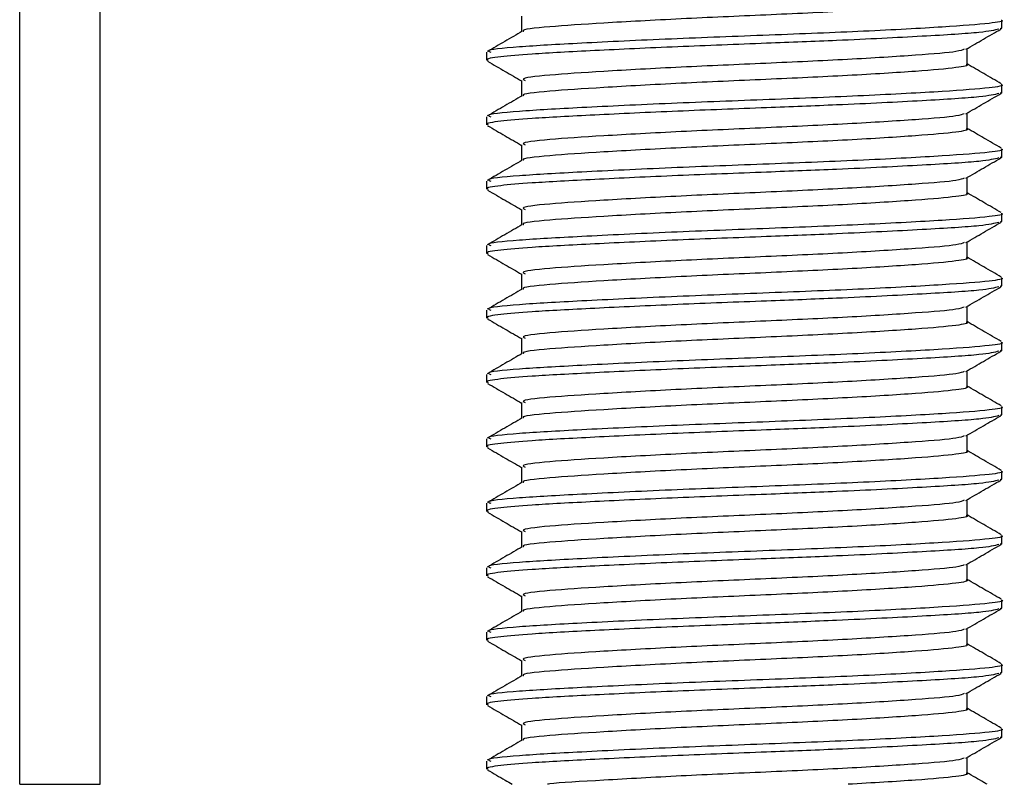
# Model space of a CAD drawing. Header units: millimetres. Extents: x 0 to 465, y 0 to 320.
# Tile 24 of 66: x 221.59 to 226.14, y 152.79 to 156.33. Entities that reach past the tile are written whole.
import ezdxf

# ---------------------------------------------------------------- set-up
doc = ezdxf.new("R2010")
doc.units = ezdxf.units.MM

msp = doc.modelspace()

# ---------------------------------------------------------------- linework, layer by layer
at = {"color": 7, "linetype": 'Continuous', "lineweight": 25}
for p, q in [((221.5921, 152.7924), (221.5921, 275.1964)), ((221.9644, 152.7924), (221.9644, 261.0648)), ((223.9125, 156.3432), (223.9125, 156.2709)), ((226.1339, 156.2874), (226.1339, 156.3247)), ((226.1258, 156.2874), (226.1329, 156.2854)), ((223.7513, 156.1759), (223.7513, 156.1386)), ((225.9727, 156.1198), (225.9727, 156.1924)), ((223.9125, 156.0454), (223.9125, 155.9731)), ((226.1339, 155.9896), (226.1339, 156.0268)), ((226.1258, 155.9896), (226.1329, 155.9876)), ((225.9727, 155.822), (225.9727, 155.8946)), ((223.7513, 155.8781), (223.7513, 155.8408)), ((223.9125, 155.7476), (223.9125, 155.6752)), ((226.1339, 155.6918), (226.1339, 155.729)), ((226.1258, 155.6918), (226.1329, 155.6898)), ((223.7513, 155.5802), (223.7513, 155.5429)), ((225.9727, 155.5242), (225.9727, 155.5968)), ((223.9125, 155.4497), (223.9125, 155.3774)), ((226.1258, 155.394), (226.1329, 155.3919)), ((226.1339, 155.394), (226.1339, 155.4312)), ((225.9727, 155.2264), (225.9727, 155.299)), ((223.7513, 155.2824), (223.7513, 155.2451)), ((223.9125, 155.1519), (223.9125, 155.0796)), ((226.1339, 155.0961), (226.1339, 155.1334)), ((226.1258, 155.0961), (226.1329, 155.0941)), ((223.7513, 154.9846), (223.7513, 154.9473)), ((225.9727, 154.9286), (225.9727, 155.0011)), ((223.9125, 154.8541), (223.9125, 154.7818)), ((226.1258, 154.7983), (226.1329, 154.7963)), ((226.1339, 154.7983), (226.1339, 154.8356)), ((225.9727, 154.6307), (225.9727, 154.7033)), ((223.7513, 154.6868), (223.7513, 154.6495)), ((223.9125, 154.5563), (223.9125, 154.484)), ((226.1339, 154.5005), (226.1339, 154.5377)), ((226.1258, 154.5005), (226.1329, 154.4985)), ((223.7513, 154.389), (223.7513, 154.3517)), ((225.9727, 154.3329), (225.9727, 154.4055)), ((223.9125, 154.2585), (223.9125, 154.1861)), ((226.1258, 154.2027), (226.1329, 154.2007)), ((226.1339, 154.2027), (226.1339, 154.2399)), ((223.7513, 154.0911), (223.7513, 154.0538)), ((225.9727, 154.0351), (225.9727, 154.1077)), ((223.9125, 153.9606), (223.9125, 153.8883)), ((226.1339, 153.9049), (226.1339, 153.9421)), ((226.1258, 153.9049), (226.1329, 153.9028)), ((223.7513, 153.7933), (223.7513, 153.756)), ((225.9727, 153.7373), (225.9727, 153.8099)), ((223.9125, 153.6628), (223.9125, 153.5905)), ((226.1339, 153.607), (226.1339, 153.6443)), ((226.1258, 153.607), (226.1329, 153.605)), ((223.7513, 153.4955), (223.7513, 153.4582)), ((225.9727, 153.4395), (225.9727, 153.512)), ((223.9125, 153.365), (223.9125, 153.2927)), ((226.1339, 153.3092), (226.1339, 153.3465)), ((226.1258, 153.3092), (226.1329, 153.3072)), ((225.9727, 153.1416), (225.9727, 153.2142)), ((223.7513, 153.1977), (223.7513, 153.1604)), ((223.9125, 153.0672), (223.9125, 152.9949)), ((226.1339, 153.0114), (226.1339, 153.0486)), ((226.1258, 153.0114), (226.1329, 153.0094)), ((223.7513, 152.8999), (223.7513, 152.8626)), ((225.9727, 152.8438), (225.9727, 152.9164)), ((221.5921, 152.7924), (221.9644, 152.7924))]:
    msp.add_line(p, q, dxfattribs=at)
for points, knots in [([(225.9692, 156.4177), (225.9703, 156.4173), (225.9845, 156.4121), (225.9227, 156.4009), (225.7525, 156.3857), (225.4338, 156.3658), (225.0446, 156.348), (224.6406, 156.3304), (224.2785, 156.3104), (224.0294, 156.2938), (223.9084, 156.2805), (223.9217, 156.2736), (223.9228, 156.273)], [0, 0, 0, 0, 0.008258, 0.103469, 0.227325, 0.356283, 0.482096, 0.607502, 0.736535, 0.860564, 0.988004, 1, 1, 1, 1]), ([(226.1297, 156.3247), (226.1311, 156.3242), (226.1476, 156.319), (226.0761, 156.3079), (225.8792, 156.2927), (225.5107, 156.2727), (225.0607, 156.2549), (224.5931, 156.2374), (224.1755, 156.2173), (223.883, 156.2007), (223.7417, 156.1861), (223.7652, 156.1778), (223.7707, 156.1759)], [0, 0, 0, 0, 0.0083406, 0.101003, 0.2215465, 0.34705, 0.469496, 0.5915465, 0.7171234, 0.8378352, 0.9618629, 1, 1, 1, 1]), ([(226.1198, 156.2832), (226.0986, 156.2779), (226.0533, 156.2665), (225.7795, 156.2498), (225.4199, 156.2315), (225.0211, 156.2163), (224.6247, 156.2013), (224.2408, 156.1833), (223.9618, 156.1685), (223.806, 156.155), (223.7419, 156.1448), (223.7561, 156.1394), (223.7583, 156.1386)], [0, 0, 0, 0, 0.110321, 0.235792, 0.364915, 0.456731, 0.570585, 0.687978, 0.80171, 0.890907, 0.983173, 1, 1, 1, 1]), ([(223.916, 156.2729), (223.8891, 156.2573), (223.8352, 156.2261), (223.7812, 156.1948), (223.7543, 156.1792)], [0, 0, 0, 0, 0.4998987, 1, 1, 1, 1]), ([(225.9676, 156.1895), (225.9945, 156.2051), (226.0484, 156.2363), (226.1023, 156.2675), (226.1293, 156.2831)], [0, 0, 0, 0, 0.49991, 1, 1, 1, 1]), ([(225.9598, 156.1896), (225.9507, 156.1861), (225.9261, 156.1765), (225.7474, 156.1624), (225.4352, 156.1424), (225.0443, 156.1246), (224.6405, 156.1071), (224.2793, 156.087), (224.0263, 156.0704), (223.9041, 156.0558), (223.9245, 156.0475), (223.9294, 156.0455)], [0, 0, 0, 0, 0.072015, 0.196353, 0.325813, 0.452115, 0.57801, 0.707546, 0.832057, 0.959993, 1, 1, 1, 1]), ([(223.7559, 156.1342), (223.7829, 156.1186), (223.8351, 156.0884), (223.8873, 156.0581), (223.9125, 156.0435)], [0, 0, 0, 0, 0.516356, 1, 1, 1, 1]), ([(225.9692, 156.1199), (225.9703, 156.1194), (225.9845, 156.1142), (225.9227, 156.1031), (225.7525, 156.0879), (225.4338, 156.068), (225.0446, 156.0501), (224.6406, 156.0326), (224.2785, 156.0126), (224.0294, 155.9959), (223.9084, 155.9827), (223.9217, 155.9758), (223.9228, 155.9752)], [0, 0, 0, 0, 0.008258, 0.103469, 0.227325, 0.356283, 0.482096, 0.607502, 0.736535, 0.860564, 0.988004, 1, 1, 1, 1]), ([(226.1309, 156.0303), (226.104, 156.0459), (226.0512, 156.0765), (225.9985, 156.107), (225.9727, 156.122)], [0, 0, 0, 0, 0.51126, 1, 1, 1, 1]), ([(226.1297, 156.0268), (226.1311, 156.0264), (226.1476, 156.0212), (226.0761, 156.01), (225.8792, 155.9948), (225.5107, 155.9749), (225.0607, 155.9571), (224.5931, 155.9395), (224.1755, 155.9195), (223.883, 155.9029), (223.7417, 155.8883), (223.7652, 155.88), (223.7707, 155.8781)], [0, 0, 0, 0, 0.008341, 0.101003, 0.221546, 0.34705, 0.469496, 0.591546, 0.717123, 0.837835, 0.961863, 1, 1, 1, 1]), ([(226.1198, 155.9854), (226.0986, 155.9801), (226.0533, 155.9687), (225.7795, 155.952), (225.4199, 155.9337), (225.0211, 155.9185), (224.6247, 155.9035), (224.2408, 155.8855), (223.9618, 155.8707), (223.806, 155.8572), (223.7419, 155.847), (223.7561, 155.8416), (223.7583, 155.8408)], [0, 0, 0, 0, 0.110321, 0.235792, 0.364915, 0.456731, 0.570585, 0.687978, 0.80171, 0.890907, 0.983173, 1, 1, 1, 1]), ([(225.9676, 155.8917), (225.9945, 155.9073), (226.0484, 155.9385), (226.1023, 155.9697), (226.1293, 155.9853)], [0, 0, 0, 0, 0.49991, 1, 1, 1, 1]), ([(223.916, 155.9751), (223.8891, 155.9595), (223.8352, 155.9282), (223.7812, 155.897), (223.7543, 155.8814)], [0, 0, 0, 0, 0.499899, 1, 1, 1, 1]), ([(225.9598, 155.8918), (225.9507, 155.8883), (225.9261, 155.8786), (225.7474, 155.8646), (225.4352, 155.8446), (225.0443, 155.8268), (224.6405, 155.8092), (224.2793, 155.7892), (224.0263, 155.7726), (223.9041, 155.7579), (223.9245, 155.7496), (223.9294, 155.7477)], [0, 0, 0, 0, 0.072015, 0.196353, 0.325813, 0.452115, 0.57801, 0.707546, 0.832057, 0.959993, 1, 1, 1, 1]), ([(223.7559, 155.8364), (223.7829, 155.8208), (223.8351, 155.7906), (223.8873, 155.7603), (223.9125, 155.7457)], [0, 0, 0, 0, 0.516356, 1, 1, 1, 1]), ([(225.9692, 155.822), (225.9703, 155.8216), (225.9845, 155.8164), (225.9227, 155.8053), (225.7525, 155.7901), (225.4338, 155.7701), (225.0446, 155.7523), (224.6406, 155.7348), (224.2785, 155.7147), (224.0294, 155.6981), (223.9084, 155.6849), (223.9217, 155.678), (223.9228, 155.6774)], [0, 0, 0, 0, 0.0082578, 0.1034691, 0.2273249, 0.356283, 0.4820958, 0.6075018, 0.7365354, 0.8605644, 0.9880043, 1, 1, 1, 1]), ([(226.1309, 155.7325), (226.104, 155.7481), (226.0512, 155.7787), (225.9985, 155.8092), (225.9727, 155.8242)], [0, 0, 0, 0, 0.51126, 1, 1, 1, 1]), ([(226.1297, 155.729), (226.1311, 155.7286), (226.1476, 155.7234), (226.0761, 155.7122), (225.8792, 155.697), (225.5107, 155.6771), (225.0607, 155.6593), (224.5931, 155.6417), (224.1755, 155.6217), (223.883, 155.6051), (223.7417, 155.5904), (223.7652, 155.5822), (223.7707, 155.5802)], [0, 0, 0, 0, 0.008341, 0.101003, 0.221546, 0.34705, 0.469496, 0.591546, 0.717123, 0.837835, 0.961863, 1, 1, 1, 1]), ([(226.1198, 155.6875), (226.0986, 155.6822), (226.0533, 155.6709), (225.7795, 155.6542), (225.4199, 155.6359), (225.0211, 155.6207), (224.6247, 155.6057), (224.2408, 155.5877), (223.9618, 155.5728), (223.806, 155.5594), (223.7419, 155.5492), (223.7561, 155.5438), (223.7583, 155.5429)], [0, 0, 0, 0, 0.110321, 0.235792, 0.364915, 0.456731, 0.570585, 0.687978, 0.80171, 0.890907, 0.983173, 1, 1, 1, 1]), ([(223.916, 155.6773), (223.8891, 155.6617), (223.8352, 155.6304), (223.7812, 155.5992), (223.7543, 155.5836)], [0, 0, 0, 0, 0.499899, 1, 1, 1, 1]), ([(225.9676, 155.5938), (225.9945, 155.6094), (226.0484, 155.6407), (226.1023, 155.6719), (226.1293, 155.6875)], [0, 0, 0, 0, 0.49991, 1, 1, 1, 1]), ([(225.9598, 155.594), (225.9507, 155.5905), (225.9261, 155.5808), (225.7474, 155.5667), (225.4352, 155.5468), (225.0443, 155.529), (224.6405, 155.5114), (224.2793, 155.4914), (224.0263, 155.4748), (223.9041, 155.4601), (223.9245, 155.4518), (223.9294, 155.4498)], [0, 0, 0, 0, 0.072015, 0.196353, 0.325813, 0.452115, 0.57801, 0.707546, 0.832057, 0.959993, 1, 1, 1, 1]), ([(223.7559, 155.5386), (223.7829, 155.523), (223.8351, 155.4927), (223.8873, 155.4625), (223.9125, 155.4479)], [0, 0, 0, 0, 0.516356, 1, 1, 1, 1]), ([(225.9692, 155.5242), (225.9703, 155.5238), (225.9845, 155.5186), (225.9227, 155.5075), (225.7525, 155.4923), (225.4338, 155.4723), (225.0446, 155.4545), (224.6406, 155.437), (224.2785, 155.4169), (224.0294, 155.4003), (223.9084, 155.387), (223.9217, 155.3801), (223.9228, 155.3795)], [0, 0, 0, 0, 0.008258, 0.103469, 0.227325, 0.356283, 0.482096, 0.607502, 0.736535, 0.860564, 0.988004, 1, 1, 1, 1]), ([(226.1309, 155.4347), (226.104, 155.4503), (226.0512, 155.4808), (225.9985, 155.5114), (225.9727, 155.5263)], [0, 0, 0, 0, 0.51126, 1, 1, 1, 1]), ([(226.1198, 155.3897), (226.0986, 155.3844), (226.0533, 155.3731), (225.7795, 155.3564), (225.4199, 155.3381), (225.0211, 155.3229), (224.6247, 155.3079), (224.2408, 155.2898), (223.9618, 155.275), (223.806, 155.2616), (223.7419, 155.2513), (223.7561, 155.2459), (223.7583, 155.2451)], [0, 0, 0, 0, 0.110321, 0.235792, 0.364915, 0.456731, 0.570585, 0.687978, 0.80171, 0.890907, 0.983173, 1, 1, 1, 1]), ([(226.1297, 155.4312), (226.1311, 155.4308), (226.1476, 155.4255), (226.0761, 155.4144), (225.8792, 155.3992), (225.5107, 155.3793), (225.0607, 155.3614), (224.5931, 155.3439), (224.1755, 155.3239), (223.883, 155.3072), (223.7417, 155.2926), (223.7652, 155.2844), (223.7707, 155.2824)], [0, 0, 0, 0, 0.008341, 0.101003, 0.221546, 0.34705, 0.469496, 0.591546, 0.717123, 0.837835, 0.961863, 1, 1, 1, 1]), ([(225.9676, 155.296), (225.9945, 155.3116), (226.0484, 155.3428), (226.1023, 155.3741), (226.1293, 155.3897)], [0, 0, 0, 0, 0.49991, 1, 1, 1, 1]), ([(223.916, 155.3795), (223.8891, 155.3639), (223.8352, 155.3326), (223.7812, 155.3014), (223.7543, 155.2858)], [0, 0, 0, 0, 0.499899, 1, 1, 1, 1]), ([(225.9598, 155.2962), (225.9507, 155.2926), (225.9261, 155.283), (225.7474, 155.2689), (225.4352, 155.249), (225.0443, 155.2311), (224.6405, 155.2136), (224.2793, 155.1936), (224.0263, 155.1769), (223.9041, 155.1623), (223.9245, 155.154), (223.9294, 155.152)], [0, 0, 0, 0, 0.072015, 0.196353, 0.325813, 0.452115, 0.57801, 0.707546, 0.832057, 0.959993, 1, 1, 1, 1]), ([(223.7559, 155.2407), (223.7829, 155.2251), (223.8351, 155.1949), (223.8873, 155.1647), (223.9125, 155.1501)], [0, 0, 0, 0, 0.516356, 1, 1, 1, 1]), ([(225.9692, 155.2264), (225.9703, 155.226), (225.9845, 155.2208), (225.9227, 155.2096), (225.7525, 155.1944), (225.4338, 155.1745), (225.0446, 155.1567), (224.6406, 155.1391), (224.2785, 155.1191), (224.0294, 155.1025), (223.9084, 155.0892), (223.9217, 155.0823), (223.9228, 155.0817)], [0, 0, 0, 0, 0.008258, 0.103469, 0.227325, 0.356283, 0.482096, 0.607502, 0.736535, 0.860564, 0.988004, 1, 1, 1, 1]), ([(226.1309, 155.1369), (226.104, 155.1525), (226.0512, 155.183), (225.9985, 155.2136), (225.9727, 155.2285)], [0, 0, 0, 0, 0.51126, 1, 1, 1, 1]), ([(226.1297, 155.1334), (226.1311, 155.1329), (226.1476, 155.1277), (226.0761, 155.1166), (225.8792, 155.1014), (225.5107, 155.0814), (225.0607, 155.0636), (224.5931, 155.0461), (224.1755, 155.026), (223.883, 155.0094), (223.7417, 154.9948), (223.7652, 154.9865), (223.7707, 154.9846)], [0, 0, 0, 0, 0.0083406, 0.101003, 0.2215465, 0.34705, 0.469496, 0.5915465, 0.7171234, 0.8378352, 0.9618629, 1, 1, 1, 1]), ([(226.1198, 155.0919), (226.0986, 155.0866), (226.0533, 155.0753), (225.7795, 155.0586), (225.4199, 155.0403), (225.0211, 155.025), (224.6247, 155.01), (224.2408, 154.992), (223.9618, 154.9772), (223.806, 154.9638), (223.7419, 154.9535), (223.7561, 154.9481), (223.7583, 154.9473)], [0, 0, 0, 0, 0.110321, 0.235792, 0.364915, 0.456731, 0.570585, 0.687978, 0.80171, 0.890907, 0.983173, 1, 1, 1, 1]), ([(223.916, 155.0816), (223.8891, 155.066), (223.8352, 155.0348), (223.7812, 155.0036), (223.7543, 154.988)], [0, 0, 0, 0, 0.499899, 1, 1, 1, 1]), ([(225.9676, 154.9982), (225.9945, 155.0138), (226.0484, 155.045), (226.1023, 155.0762), (226.1293, 155.0918)], [0, 0, 0, 0, 0.49991, 1, 1, 1, 1]), ([(225.9598, 154.9984), (225.9507, 154.9948), (225.9261, 154.9852), (225.7474, 154.9711), (225.4352, 154.9511), (225.0443, 154.9333), (224.6405, 154.9158), (224.2793, 154.8957), (224.0263, 154.8791), (223.9041, 154.8645), (223.9245, 154.8562), (223.9294, 154.8542)], [0, 0, 0, 0, 0.072015, 0.196353, 0.325813, 0.452115, 0.57801, 0.707546, 0.832057, 0.959993, 1, 1, 1, 1]), ([(223.7559, 154.9429), (223.7829, 154.9273), (223.8351, 154.8971), (223.8873, 154.8669), (223.9125, 154.8522)], [0, 0, 0, 0, 0.516356, 1, 1, 1, 1]), ([(226.1309, 154.839), (226.104, 154.8547), (226.0512, 154.8852), (225.9985, 154.9158), (225.9727, 154.9307)], [0, 0, 0, 0, 0.51126, 1, 1, 1, 1]), ([(225.9692, 154.9286), (225.9703, 154.9282), (225.9845, 154.923), (225.9227, 154.9118), (225.7525, 154.8966), (225.4338, 154.8767), (225.0446, 154.8589), (224.6406, 154.8413), (224.2785, 154.8213), (224.0294, 154.8047), (223.9084, 154.7914), (223.9217, 154.7845), (223.9228, 154.7839)], [0, 0, 0, 0, 0.008258, 0.103469, 0.227325, 0.356283, 0.482096, 0.607502, 0.736535, 0.860564, 0.988004, 1, 1, 1, 1]), ([(226.1198, 154.7941), (226.0986, 154.7888), (226.0533, 154.7774), (225.7795, 154.7607), (225.4199, 154.7424), (225.0211, 154.7272), (224.6247, 154.7122), (224.2408, 154.6942), (223.9618, 154.6794), (223.806, 154.6659), (223.7419, 154.6557), (223.7561, 154.6503), (223.7583, 154.6495)], [0, 0, 0, 0, 0.110321, 0.235792, 0.364915, 0.456731, 0.570585, 0.687978, 0.80171, 0.890907, 0.983173, 1, 1, 1, 1]), ([(226.1297, 154.8356), (226.1311, 154.8351), (226.1476, 154.8299), (226.0761, 154.8188), (225.8792, 154.8036), (225.5107, 154.7836), (225.0607, 154.7658), (224.5931, 154.7483), (224.1755, 154.7282), (223.883, 154.7116), (223.7417, 154.697), (223.7652, 154.6887), (223.7707, 154.6868)], [0, 0, 0, 0, 0.008341, 0.101003, 0.221546, 0.34705, 0.469496, 0.591546, 0.717123, 0.837835, 0.961863, 1, 1, 1, 1]), ([(225.9676, 154.7004), (225.9945, 154.716), (226.0484, 154.7472), (226.1023, 154.7784), (226.1293, 154.794)], [0, 0, 0, 0, 0.4999098, 1, 1, 1, 1]), ([(223.916, 154.7838), (223.8891, 154.7682), (223.8352, 154.737), (223.7812, 154.7057), (223.7543, 154.6901)], [0, 0, 0, 0, 0.499899, 1, 1, 1, 1]), ([(225.9598, 154.7005), (225.9507, 154.697), (225.9261, 154.6874), (225.7474, 154.6733), (225.4352, 154.6533), (225.0443, 154.6355), (224.6405, 154.618), (224.2793, 154.5979), (224.0263, 154.5813), (223.9041, 154.5667), (223.9245, 154.5584), (223.9294, 154.5564)], [0, 0, 0, 0, 0.072015, 0.196353, 0.325813, 0.452115, 0.57801, 0.707546, 0.832057, 0.959993, 1, 1, 1, 1]), ([(223.7559, 154.6451), (223.7829, 154.6295), (223.8351, 154.5993), (223.8873, 154.569), (223.9125, 154.5544)], [0, 0, 0, 0, 0.516356, 1, 1, 1, 1]), ([(225.9692, 154.6308), (225.9703, 154.6303), (225.9845, 154.6251), (225.9227, 154.614), (225.7525, 154.5988), (225.4338, 154.5789), (225.0446, 154.561), (224.6406, 154.5435), (224.2785, 154.5235), (224.0294, 154.5068), (223.9084, 154.4936), (223.9217, 154.4867), (223.9228, 154.4861)], [0, 0, 0, 0, 0.008258, 0.103469, 0.227325, 0.356283, 0.482096, 0.607502, 0.736535, 0.860564, 0.988004, 1, 1, 1, 1]), ([(226.1309, 154.5412), (226.104, 154.5568), (226.0512, 154.5874), (225.9985, 154.6179), (225.9727, 154.6329)], [0, 0, 0, 0, 0.51126, 1, 1, 1, 1]), ([(226.1297, 154.5377), (226.1311, 154.5373), (226.1476, 154.5321), (226.0761, 154.5209), (225.8792, 154.5057), (225.5107, 154.4858), (225.0607, 154.468), (224.5931, 154.4504), (224.1755, 154.4304), (223.883, 154.4138), (223.7417, 154.3992), (223.7652, 154.3909), (223.7707, 154.389)], [0, 0, 0, 0, 0.008341, 0.101003, 0.221546, 0.34705, 0.469496, 0.591546, 0.717123, 0.837835, 0.961863, 1, 1, 1, 1]), ([(226.1198, 154.4963), (226.0986, 154.491), (226.0533, 154.4796), (225.7795, 154.4629), (225.4199, 154.4446), (225.0211, 154.4294), (224.6247, 154.4144), (224.2408, 154.3964), (223.9618, 154.3816), (223.806, 154.3681), (223.7419, 154.3579), (223.7561, 154.3525), (223.7583, 154.3517)], [0, 0, 0, 0, 0.110321, 0.235792, 0.364915, 0.456731, 0.570585, 0.687978, 0.80171, 0.890907, 0.983173, 1, 1, 1, 1]), ([(223.916, 154.486), (223.8891, 154.4704), (223.8352, 154.4391), (223.7812, 154.4079), (223.7543, 154.3923)], [0, 0, 0, 0, 0.499899, 1, 1, 1, 1]), ([(225.9676, 154.4026), (225.9945, 154.4182), (226.0484, 154.4494), (226.1023, 154.4806), (226.1293, 154.4962)], [0, 0, 0, 0, 0.49991, 1, 1, 1, 1]), ([(225.9598, 154.4027), (225.9507, 154.3992), (225.9261, 154.3895), (225.7474, 154.3755), (225.4352, 154.3555), (225.0443, 154.3377), (224.6405, 154.3201), (224.2793, 154.3001), (224.0263, 154.2835), (223.9041, 154.2688), (223.9245, 154.2605), (223.9294, 154.2586)], [0, 0, 0, 0, 0.072015, 0.196353, 0.325813, 0.452115, 0.57801, 0.707546, 0.832057, 0.959993, 1, 1, 1, 1]), ([(223.7559, 154.3473), (223.7829, 154.3317), (223.8351, 154.3015), (223.8873, 154.2712), (223.9125, 154.2566)], [0, 0, 0, 0, 0.516356, 1, 1, 1, 1]), ([(225.9692, 154.3329), (225.9703, 154.3325), (225.9845, 154.3273), (225.9227, 154.3162), (225.7525, 154.301), (225.4338, 154.281), (225.0446, 154.2632), (224.6406, 154.2457), (224.2785, 154.2256), (224.0294, 154.209), (223.9084, 154.1958), (223.9217, 154.1889), (223.9228, 154.1883)], [0, 0, 0, 0, 0.008258, 0.103469, 0.227325, 0.356283, 0.482096, 0.607502, 0.736535, 0.860564, 0.988004, 1, 1, 1, 1]), ([(226.1309, 154.2434), (226.104, 154.259), (226.0512, 154.2896), (225.9985, 154.3201), (225.9727, 154.3351)], [0, 0, 0, 0, 0.51126, 1, 1, 1, 1]), ([(226.1297, 154.2399), (226.1311, 154.2395), (226.1476, 154.2343), (226.0761, 154.2231), (225.8792, 154.2079), (225.5107, 154.188), (225.0607, 154.1702), (224.5931, 154.1526), (224.1755, 154.1326), (223.883, 154.116), (223.7417, 154.1013), (223.7652, 154.0931), (223.7707, 154.0911)], [0, 0, 0, 0, 0.008341, 0.101003, 0.221546, 0.34705, 0.469496, 0.591546, 0.717123, 0.837835, 0.961863, 1, 1, 1, 1]), ([(226.1198, 154.1984), (226.0986, 154.1931), (226.0533, 154.1818), (225.7795, 154.1651), (225.4199, 154.1468), (225.0211, 154.1316), (224.6247, 154.1166), (224.2408, 154.0986), (223.9618, 154.0837), (223.806, 154.0703), (223.7419, 154.0601), (223.7561, 154.0547), (223.7583, 154.0538)], [0, 0, 0, 0, 0.110321, 0.235792, 0.364915, 0.456731, 0.570585, 0.687978, 0.80171, 0.890907, 0.983173, 1, 1, 1, 1]), ([(223.916, 154.1882), (223.8891, 154.1726), (223.8352, 154.1413), (223.7812, 154.1101), (223.7543, 154.0945)], [0, 0, 0, 0, 0.499899, 1, 1, 1, 1]), ([(225.9676, 154.1047), (225.9945, 154.1203), (226.0484, 154.1516), (226.1023, 154.1828), (226.1293, 154.1984)], [0, 0, 0, 0, 0.49991, 1, 1, 1, 1]), ([(225.9598, 154.1049), (225.9507, 154.1014), (225.9261, 154.0917), (225.7474, 154.0776), (225.4352, 154.0577), (225.0443, 154.0399), (224.6405, 154.0223), (224.2793, 154.0023), (224.0263, 153.9857), (223.9041, 153.971), (223.9245, 153.9627), (223.9294, 153.9607)], [0, 0, 0, 0, 0.072015, 0.196353, 0.325813, 0.452115, 0.57801, 0.707546, 0.832057, 0.959993, 1, 1, 1, 1]), ([(223.7559, 154.0495), (223.7829, 154.0339), (223.8351, 154.0036), (223.8873, 153.9734), (223.9125, 153.9588)], [0, 0, 0, 0, 0.516356, 1, 1, 1, 1]), ([(225.9692, 154.0351), (225.9703, 154.0347), (225.9845, 154.0295), (225.9227, 154.0184), (225.7525, 154.0032), (225.4338, 153.9832), (225.0446, 153.9654), (224.6406, 153.9479), (224.2785, 153.9278), (224.0294, 153.9112), (223.9084, 153.8979), (223.9217, 153.891), (223.9228, 153.8904)], [0, 0, 0, 0, 0.008258, 0.103469, 0.227325, 0.356283, 0.482096, 0.607502, 0.736535, 0.860564, 0.988004, 1, 1, 1, 1]), ([(226.1309, 153.9456), (226.104, 153.9612), (226.0512, 153.9917), (225.9985, 154.0223), (225.9727, 154.0372)], [0, 0, 0, 0, 0.51126, 1, 1, 1, 1]), ([(226.1297, 153.9421), (226.1311, 153.9417), (226.1476, 153.9364), (226.0761, 153.9253), (225.8792, 153.9101), (225.5107, 153.8902), (225.0607, 153.8723), (224.5931, 153.8548), (224.1755, 153.8348), (223.883, 153.8181), (223.7417, 153.8035), (223.7652, 153.7953), (223.7707, 153.7933)], [0, 0, 0, 0, 0.008341, 0.101003, 0.221546, 0.34705, 0.469496, 0.591546, 0.717123, 0.837835, 0.961863, 1, 1, 1, 1]), ([(226.1198, 153.9006), (226.0986, 153.8953), (226.0533, 153.884), (225.7795, 153.8673), (225.4199, 153.849), (225.0211, 153.8338), (224.6247, 153.8188), (224.2408, 153.8007), (223.9618, 153.7859), (223.806, 153.7725), (223.7419, 153.7622), (223.7561, 153.7568), (223.7583, 153.756)], [0, 0, 0, 0, 0.110321, 0.235792, 0.364915, 0.456731, 0.570585, 0.687978, 0.80171, 0.890907, 0.983173, 1, 1, 1, 1]), ([(223.916, 153.8904), (223.8891, 153.8748), (223.8352, 153.8435), (223.7812, 153.8123), (223.7543, 153.7967)], [0, 0, 0, 0, 0.499899, 1, 1, 1, 1]), ([(225.9676, 153.8069), (225.9945, 153.8225), (226.0484, 153.8537), (226.1023, 153.885), (226.1293, 153.9006)], [0, 0, 0, 0, 0.49991, 1, 1, 1, 1]), ([(225.9598, 153.8071), (225.9507, 153.8035), (225.9261, 153.7939), (225.7474, 153.7798), (225.4352, 153.7599), (225.0443, 153.742), (224.6405, 153.7245), (224.2793, 153.7045), (224.0263, 153.6878), (223.9041, 153.6732), (223.9245, 153.6649), (223.9294, 153.6629)], [0, 0, 0, 0, 0.072015, 0.196353, 0.325813, 0.452115, 0.57801, 0.707546, 0.832057, 0.959993, 1, 1, 1, 1]), ([(223.7559, 153.7516), (223.7829, 153.736), (223.8351, 153.7058), (223.8873, 153.6756), (223.9125, 153.661)], [0, 0, 0, 0, 0.516356, 1, 1, 1, 1]), ([(225.9692, 153.7373), (225.9703, 153.7369), (225.9845, 153.7317), (225.9227, 153.7205), (225.7525, 153.7053), (225.4338, 153.6854), (225.0446, 153.6676), (224.6406, 153.65), (224.2785, 153.63), (224.0294, 153.6134), (223.9084, 153.6001), (223.9217, 153.5932), (223.9228, 153.5926)], [0, 0, 0, 0, 0.008258, 0.103469, 0.227325, 0.356283, 0.482096, 0.607502, 0.736535, 0.860564, 0.988004, 1, 1, 1, 1]), ([(226.1309, 153.6478), (226.104, 153.6634), (226.0512, 153.6939), (225.9985, 153.7245), (225.9727, 153.7394)], [0, 0, 0, 0, 0.51126, 1, 1, 1, 1]), ([(226.1297, 153.6443), (226.1311, 153.6438), (226.1476, 153.6386), (226.0761, 153.6275), (225.8792, 153.6123), (225.5107, 153.5923), (225.0607, 153.5745), (224.5931, 153.557), (224.1755, 153.5369), (223.883, 153.5203), (223.7417, 153.5057), (223.7652, 153.4974), (223.7707, 153.4955)], [0, 0, 0, 0, 0.008341, 0.101003, 0.221546, 0.34705, 0.469496, 0.591546, 0.717123, 0.837835, 0.961863, 1, 1, 1, 1]), ([(226.1198, 153.6028), (226.0986, 153.5975), (226.0533, 153.5862), (225.7795, 153.5695), (225.4199, 153.5512), (225.0211, 153.5359), (224.6247, 153.5209), (224.2408, 153.5029), (223.9618, 153.4881), (223.806, 153.4747), (223.7419, 153.4644), (223.7561, 153.459), (223.7583, 153.4582)], [0, 0, 0, 0, 0.110321, 0.235792, 0.364915, 0.456731, 0.570585, 0.687978, 0.80171, 0.890907, 0.983173, 1, 1, 1, 1]), ([(223.916, 153.5925), (223.8891, 153.5769), (223.8352, 153.5457), (223.7812, 153.5145), (223.7543, 153.4989)], [0, 0, 0, 0, 0.4998987, 1, 1, 1, 1]), ([(225.9676, 153.5091), (225.9945, 153.5247), (226.0484, 153.5559), (226.1023, 153.5871), (226.1293, 153.6027)], [0, 0, 0, 0, 0.49991, 1, 1, 1, 1]), ([(225.9598, 153.5093), (225.9507, 153.5057), (225.9261, 153.4961), (225.7474, 153.482), (225.4352, 153.462), (225.0443, 153.4442), (224.6405, 153.4267), (224.2793, 153.4066), (224.0263, 153.39), (223.9041, 153.3754), (223.9245, 153.3671), (223.9294, 153.3651)], [0, 0, 0, 0, 0.072015, 0.196353, 0.325813, 0.452115, 0.57801, 0.707546, 0.832057, 0.959993, 1, 1, 1, 1]), ([(223.7559, 153.4538), (223.7829, 153.4382), (223.8351, 153.408), (223.8873, 153.3778), (223.9125, 153.3631)], [0, 0, 0, 0, 0.5163558, 1, 1, 1, 1]), ([(225.9692, 153.4395), (225.9703, 153.4391), (225.9845, 153.4339), (225.9227, 153.4227), (225.7525, 153.4075), (225.4338, 153.3876), (225.0446, 153.3698), (224.6406, 153.3522), (224.2785, 153.3322), (224.0294, 153.3156), (223.9084, 153.3023), (223.9217, 153.2954), (223.9228, 153.2948)], [0, 0, 0, 0, 0.008258, 0.103469, 0.227325, 0.356283, 0.482096, 0.607502, 0.736535, 0.860564, 0.988004, 1, 1, 1, 1]), ([(226.1309, 153.3499), (226.104, 153.3656), (226.0512, 153.3961), (225.9985, 153.4267), (225.9727, 153.4416)], [0, 0, 0, 0, 0.51126, 1, 1, 1, 1]), ([(226.1297, 153.3465), (226.1311, 153.346), (226.1476, 153.3408), (226.0761, 153.3297), (225.8792, 153.3145), (225.5107, 153.2945), (225.0607, 153.2767), (224.5931, 153.2592), (224.1755, 153.2391), (223.883, 153.2225), (223.7417, 153.2079), (223.7652, 153.1996), (223.7707, 153.1977)], [0, 0, 0, 0, 0.008341, 0.101003, 0.221546, 0.34705, 0.469496, 0.591546, 0.717123, 0.837835, 0.961863, 1, 1, 1, 1]), ([(226.1198, 153.305), (226.0986, 153.2997), (226.0533, 153.2883), (225.7795, 153.2716), (225.4199, 153.2533), (225.0211, 153.2381), (224.6247, 153.2231), (224.2408, 153.2051), (223.9618, 153.1903), (223.806, 153.1768), (223.7419, 153.1666), (223.7561, 153.1612), (223.7583, 153.1604)], [0, 0, 0, 0, 0.1103215, 0.235792, 0.3649147, 0.4567307, 0.5705852, 0.6879779, 0.8017099, 0.8909074, 0.9831729, 1, 1, 1, 1]), ([(223.916, 153.2947), (223.8891, 153.2791), (223.8352, 153.2479), (223.7812, 153.2166), (223.7543, 153.201)], [0, 0, 0, 0, 0.4998987, 1, 1, 1, 1]), ([(225.9676, 153.2113), (225.9945, 153.2269), (226.0484, 153.2581), (226.1023, 153.2893), (226.1293, 153.3049)], [0, 0, 0, 0, 0.49991, 1, 1, 1, 1]), ([(225.9598, 153.2114), (225.9507, 153.2079), (225.9261, 153.1983), (225.7474, 153.1842), (225.4352, 153.1642), (225.0443, 153.1464), (224.6405, 153.1289), (224.2793, 153.1088), (224.0263, 153.0922), (223.9041, 153.0776), (223.9245, 153.0693), (223.9294, 153.0673)], [0, 0, 0, 0, 0.072015, 0.196353, 0.325813, 0.452115, 0.57801, 0.707546, 0.832057, 0.959993, 1, 1, 1, 1]), ([(223.7559, 153.156), (223.7829, 153.1404), (223.8351, 153.1102), (223.8873, 153.0799), (223.9125, 153.0653)], [0, 0, 0, 0, 0.516356, 1, 1, 1, 1]), ([(225.9692, 153.1417), (225.9703, 153.1412), (225.9845, 153.136), (225.9227, 153.1249), (225.7525, 153.1097), (225.4338, 153.0898), (225.0446, 153.0719), (224.6406, 153.0544), (224.2785, 153.0344), (224.0294, 153.0177), (223.9084, 153.0045), (223.9217, 152.9976), (223.9228, 152.997)], [0, 0, 0, 0, 0.008258, 0.103469, 0.227325, 0.356283, 0.482096, 0.607502, 0.736535, 0.860564, 0.988004, 1, 1, 1, 1]), ([(226.1309, 153.0521), (226.104, 153.0677), (226.0512, 153.0983), (225.9985, 153.1288), (225.9727, 153.1438)], [0, 0, 0, 0, 0.51126, 1, 1, 1, 1]), ([(226.1297, 153.0486), (226.1311, 153.0482), (226.1476, 153.043), (226.0761, 153.0318), (225.8792, 153.0166), (225.5107, 152.9967), (225.0607, 152.9789), (224.5931, 152.9613), (224.1755, 152.9413), (223.883, 152.9247), (223.7417, 152.9101), (223.7652, 152.9018), (223.7707, 152.8999)], [0, 0, 0, 0, 0.008341, 0.101003, 0.221546, 0.34705, 0.469496, 0.591546, 0.717123, 0.837835, 0.961863, 1, 1, 1, 1]), ([(226.1198, 153.0072), (226.0986, 153.0019), (226.0533, 152.9905), (225.7795, 152.9738), (225.4199, 152.9555), (225.0211, 152.9403), (224.6247, 152.9253), (224.2408, 152.9073), (223.9618, 152.8925), (223.806, 152.879), (223.7419, 152.8688), (223.7561, 152.8634), (223.7583, 152.8626)], [0, 0, 0, 0, 0.110321, 0.235792, 0.364915, 0.456731, 0.570585, 0.687978, 0.80171, 0.890907, 0.983173, 1, 1, 1, 1]), ([(223.916, 152.9969), (223.8891, 152.9813), (223.8352, 152.95), (223.7812, 152.9188), (223.7543, 152.9032)], [0, 0, 0, 0, 0.499899, 1, 1, 1, 1]), ([(225.9676, 152.9135), (225.9945, 152.9291), (226.0484, 152.9603), (226.1023, 152.9915), (226.1293, 153.0071)], [0, 0, 0, 0, 0.49991, 1, 1, 1, 1]), ([(225.9598, 152.9136), (225.9507, 152.9101), (225.9261, 152.9004), (225.7474, 152.8864), (225.4349, 152.8664), (225.0451, 152.8486), (224.6374, 152.8311), (224.2908, 152.8109), (224.0776, 152.7996), (224.0356, 152.7929), (224.0319, 152.7924)], [0, 0, 0, 0, 0.085311, 0.232606, 0.385969, 0.535591, 0.68473, 0.838182, 0.985683, 1, 1, 1, 1]), ([(223.7559, 152.8582), (223.7829, 152.8426), (223.8208, 152.8206), (223.8587, 152.7987), (223.8696, 152.7924)], [0, 0, 0, 0, 0.711272, 1, 1, 1, 1]), ([(225.9692, 152.8438), (225.9703, 152.8434), (225.9845, 152.8382), (225.922, 152.8271), (225.7563, 152.8118), (225.5349, 152.7989), (225.4225, 152.7924)], [0, 0, 0, 0, 0.023262, 0.291474, 0.640378, 1, 1, 1, 1]), ([(226.0652, 152.7924), (226.0602, 152.7953), (226.0293, 152.8131), (225.9985, 152.831), (225.9727, 152.846)], [0, 0, 0, 0, 0.164185, 1, 1, 1, 1])]:
    msp.add_open_spline(points, degree=3, knots=knots, dxfattribs=at)

doc.saveas('drawing.dxf')
